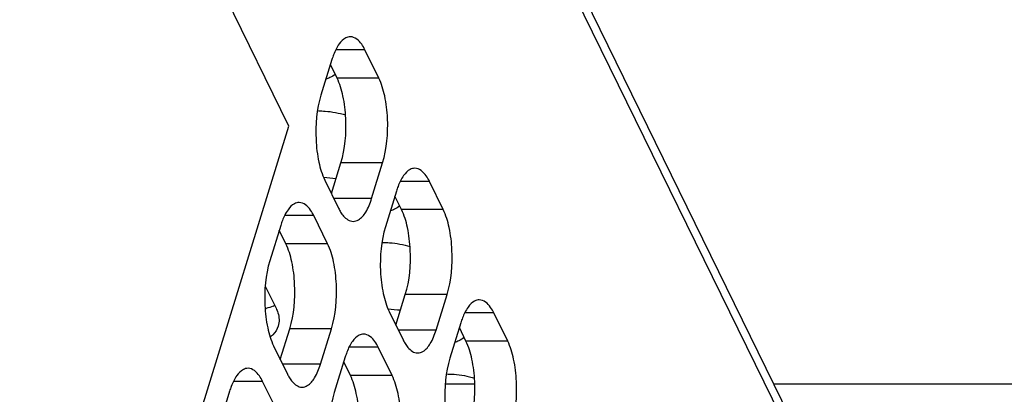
# Model space of a CAD drawing. Header units: millimetres. Extents: x 0 to 420, y 0 to 297.
# Tile 165 of 180: x 188.99 to 198.78, y 211.43 to 215.15. Entities that reach past the tile are written whole.
import ezdxf

# ---------------------------------------------------------------- set-up
doc = ezdxf.new("R2010")
doc.units = ezdxf.units.MM
doc.header["$LTSCALE"] = 23.1
doc.layers.get('0').update_dxf_attribs({"linetype": 'CONTINUOUS'})
doc.layers.add('ASSI', color=7, linetype='CONTINUOUS')

msp = doc.modelspace()

# ---------------------------------------------------------------- linework, layer by layer
at = {"color": 9, "linetype": 'CONTINUOUS'}
msp.add_line((199.161302, 205.907604), (189.122374, 226.364788), dxfattribs=at)
at = {"color": 7, "linetype": 'CONTINUOUS'}
for p, q in [((191.66819, 214.091797), (188.007687, 221.551116)), ((186.149077, 196.231943), (191.66819, 214.091797))]:
    msp.add_line(p, q, dxfattribs=at)
at = {"layer": 'ASSI', "color": 7, "linetype": 'CONTINUOUS'}
for p, q in [((199.150804, 206.105848), (189.192317, 226.399111)), ((192.561472, 214.56937), (192.424203, 214.849095)), ((192.095938, 214.752064), (191.987008, 214.399567)), ((192.146994, 214.56937), (192.081024, 214.703803)), ((192.090764, 213.422172), (192.18478, 213.726408)), ((192.490327, 213.373911), (192.599257, 213.726408)), ((192.024794, 213.556605), (192.162062, 213.276881)), ((193.20206, 213.263989), (193.064791, 213.543714)), ((192.736526, 213.446683), (192.627596, 213.094186)), ((192.787582, 213.263989), (192.721612, 213.398422)), ((192.053133, 212.924384), (191.915864, 213.204108)), ((191.587599, 213.107078), (191.478669, 212.754581)), ((191.638655, 212.924384), (191.572685, 213.058817)), ((191.433431, 212.50534), (191.5414, 212.285322)), ((192.731352, 212.116791), (192.825368, 212.421027)), ((193.130915, 212.06853), (193.239845, 212.421027)), ((192.665381, 212.251224), (192.80265, 211.9715)), ((193.842648, 211.958608), (193.705379, 212.238333)), ((193.377114, 212.141303), (193.268184, 211.788805)), ((191.582424, 211.777186), (191.67644, 212.081421)), ((191.981988, 211.728924), (192.090918, 212.081421)), ((193.42817, 211.958608), (193.3622, 212.093041)), ((191.516454, 211.911619), (191.653723, 211.631894)), ((192.69372, 211.619003), (192.556452, 211.898727)), ((192.228187, 211.801697), (192.119257, 211.4492)), ((192.279243, 211.619003), (192.213273, 211.753436)), ((191.544793, 211.279397), (191.407524, 211.559122)), ((191.07926, 211.462091), (190.97033, 211.109594)), ((193.515839, 211.53135), (193.222299, 211.53135)), ((201.077697, 211.53135), (196.488354, 211.53135))]:
    msp.add_line(p, q, dxfattribs=at)
at = {"layer": 'ASSI', "color": 9, "linetype": 'CONTINUOUS'}
for p, q in [((192.424203, 214.849095), (192.134065, 214.849095)), ((192.561472, 214.56937), (192.146994, 214.56937)), ((192.599257, 213.726408), (192.18478, 213.726408)), ((193.064791, 213.543714), (192.774653, 213.543714)), ((192.490327, 213.373911), (192.114447, 213.373911)), ((191.915864, 213.204108), (191.625726, 213.204108)), ((193.20206, 213.263989), (192.787582, 213.263989)), ((192.053133, 212.924384), (191.638655, 212.924384)), ((193.239845, 212.421027), (192.825368, 212.421027)), ((193.705379, 212.238333), (193.415241, 212.238333)), ((192.090918, 212.081421), (191.67644, 212.081421)), ((193.130915, 212.06853), (192.755035, 212.06853)), ((193.842648, 211.958608), (193.42817, 211.958608)), ((192.556452, 211.898727), (192.266314, 211.898727)), ((191.981988, 211.728924), (191.606108, 211.728924)), ((191.407524, 211.559122), (191.117387, 211.559122)), ((192.69372, 211.619003), (192.279243, 211.619003))]:
    msp.add_line(p, q, dxfattribs=at)
at = {"layer": 'ASSI', "color": 7, "linetype": 'CONTINUOUS'}
for centre, radius, start, end in [((192.823411, 214.528108), 0.761166, 159.076552, 162.8887167), ((193.463999, 213.222727), 0.761166, 159.076552, 162.8887167), ((192.315071, 212.883121), 0.761166, 159.076552, 162.8887167), ((191.310819, 212.820016), 0.552829, 282.6332346, 283.7836893), ((191.356068, 212.681887), 0.407276, 292.495016, 294.9920115), ((194.104587, 211.917346), 0.761166, 159.076552, 162.8887167), ((192.955659, 211.57774), 0.761166, 159.076552, 162.8887167), ((191.806732, 211.238135), 0.761166, 159.076552, 162.8887167)]:
    msp.add_arc(centre, radius, start, end, dxfattribs=at)
for points, knots in [([(192.279066, 214.97909), (192.263224, 214.979091), (192.217509, 214.966032), (192.15693, 214.900681), (192.126823, 214.837438), (192.112438, 214.799935)], [0, 0, 0, 0, 0.18501564, 0.53092222, 1, 1, 1, 1]), ([(192.424203, 214.849095), (192.414751, 214.868357), (192.383588, 214.92493), (192.324064, 214.979086), (192.279066, 214.97909)], [0, 0, 0, 0, 0.32287628, 1, 1, 1, 1]), ([(192.18478, 213.726408), (192.228505, 213.867904), (192.247221, 214.096013), (192.214558, 214.379668), (192.174605, 214.513106), (192.146994, 214.56937)], [0, 0, 0, 0, 0.51848124, 0.78058459, 1, 1, 1, 1]), ([(192.599257, 213.726408), (192.642983, 213.867904), (192.661698, 214.096013), (192.629036, 214.379668), (192.589082, 214.513106), (192.561472, 214.56937)], [0, 0, 0, 0, 0.51848124, 0.78058459, 1, 1, 1, 1]), ([(191.987008, 214.399567), (191.943283, 214.258072), (191.924567, 214.029962), (191.95723, 213.746307), (191.997183, 213.612869), (192.024794, 213.556605)], [0, 0, 0, 0, 0.51848124, 0.78058459, 1, 1, 1, 1]), ([(191.96211, 214.243394), (191.984078, 214.243394), (192.075179, 214.239678), (192.165597, 214.22249), (192.23196, 214.203034)], [0, 0, 0, 0, 0.24108179, 1, 1, 1, 1]), ([(192.919654, 213.673709), (192.903812, 213.67371), (192.858097, 213.660651), (192.797518, 213.5953), (192.767411, 213.532057), (192.753026, 213.494554)], [0, 0, 0, 0, 0.18501564, 0.53092222, 1, 1, 1, 1]), ([(193.064791, 213.543714), (193.055339, 213.562976), (193.024176, 213.61955), (192.964652, 213.673705), (192.919654, 213.673709)], [0, 0, 0, 0, 0.32287628, 1, 1, 1, 1]), ([(191.770727, 213.334103), (191.754885, 213.334104), (191.70917, 213.321046), (191.648591, 213.255694), (191.618483, 213.192451), (191.604098, 213.154949)], [0, 0, 0, 0, 0.18501564, 0.53092222, 1, 1, 1, 1]), ([(191.915864, 213.204108), (191.906411, 213.22337), (191.875248, 213.279944), (191.815724, 213.3341), (191.770727, 213.334103)], [0, 0, 0, 0, 0.32287628, 1, 1, 1, 1]), ([(192.307199, 213.146886), (192.325298, 213.146884), (192.378812, 213.164735), (192.444668, 213.248839), (192.475881, 213.327162), (192.490327, 213.373911)], [0, 0, 0, 0, 0.1768175, 0.52196498, 1, 1, 1, 1]), ([(192.182366, 213.239888), (192.191011, 213.225853), (192.220472, 213.18296), (192.270702, 213.146888), (192.307199, 213.146886)], [0, 0, 0, 0, 0.31113016, 1, 1, 1, 1]), ([(192.825368, 212.421027), (192.869093, 212.562523), (192.887809, 212.790632), (192.855146, 213.074287), (192.815193, 213.207725), (192.787582, 213.263989)], [0, 0, 0, 0, 0.51848124, 0.78058459, 1, 1, 1, 1]), ([(193.239845, 212.421027), (193.283571, 212.562523), (193.302286, 212.790632), (193.269623, 213.074287), (193.22967, 213.207725), (193.20206, 213.263989)], [0, 0, 0, 0, 0.51848124, 0.78058459, 1, 1, 1, 1]), ([(192.627596, 213.094186), (192.583871, 212.952691), (192.565155, 212.724581), (192.597818, 212.440926), (192.637771, 212.307488), (192.665381, 212.251224)], [0, 0, 0, 0, 0.51848124, 0.78058459, 1, 1, 1, 1]), ([(191.67644, 212.081421), (191.720166, 212.222917), (191.738882, 212.451027), (191.706219, 212.734682), (191.666265, 212.86812), (191.638655, 212.924384)], [0, 0, 0, 0, 0.51848124, 0.78058459, 1, 1, 1, 1]), ([(192.090918, 212.081421), (192.134643, 212.222917), (192.153359, 212.451027), (192.120696, 212.734682), (192.080743, 212.86812), (192.053133, 212.924384)], [0, 0, 0, 0, 0.51848124, 0.78058459, 1, 1, 1, 1]), ([(192.602697, 212.938013), (192.624666, 212.938013), (192.715767, 212.934297), (192.806185, 212.917109), (192.872547, 212.897653)], [0, 0, 0, 0, 0.24108179, 1, 1, 1, 1]), ([(191.478669, 212.754581), (191.434944, 212.613085), (191.416228, 212.384976), (191.448891, 212.101321), (191.488844, 211.967882), (191.516454, 211.911619)], [0, 0, 0, 0, 0.51848124, 0.78058459, 1, 1, 1, 1]), ([(193.560242, 212.368328), (193.5444, 212.368329), (193.498685, 212.35527), (193.438106, 212.289919), (193.407998, 212.226676), (193.393613, 212.189174)], [0, 0, 0, 0, 0.18501564, 0.53092222, 1, 1, 1, 1]), ([(193.705379, 212.238333), (193.695926, 212.257595), (193.664764, 212.314169), (193.60524, 212.368325), (193.560242, 212.368328)], [0, 0, 0, 0, 0.32287628, 1, 1, 1, 1]), ([(191.5414, 212.285322), (191.548665, 212.270517), (191.571504, 212.214885), (191.57493, 212.149912), (191.561997, 212.10811)], [0, 0, 0, 0, 0.2737353, 1, 1, 1, 1]), ([(191.561997, 212.10811), (191.552112, 212.076158), (191.526416, 212.035753), (191.492138, 212.005765), (191.48256, 211.998356)], [0, 0, 0, 0, 0.73417821, 1, 1, 1, 1]), ([(192.411315, 212.028722), (192.395472, 212.028723), (192.349758, 212.015665), (192.289179, 211.950313), (192.259071, 211.88707), (192.244686, 211.849568)], [0, 0, 0, 0, 0.18501564, 0.53092222, 1, 1, 1, 1]), ([(192.556452, 211.898727), (192.546999, 211.917989), (192.515836, 211.974563), (192.456312, 212.028719), (192.411315, 212.028722)], [0, 0, 0, 0, 0.32287628, 1, 1, 1, 1]), ([(192.947787, 211.841505), (192.965885, 211.841503), (193.0194, 211.859354), (193.085256, 211.943458), (193.116469, 212.021781), (193.130915, 212.06853)], [0, 0, 0, 0, 0.1768175, 0.52196498, 1, 1, 1, 1]), ([(192.822954, 211.934507), (192.831599, 211.920472), (192.86106, 211.877579), (192.911289, 211.841507), (192.947787, 211.841505)], [0, 0, 0, 0, 0.31113016, 1, 1, 1, 1]), ([(193.465956, 211.115646), (193.509681, 211.257142), (193.528397, 211.485251), (193.495734, 211.768906), (193.45578, 211.902344), (193.42817, 211.958608)], [0, 0, 0, 0, 0.51848124, 0.78058459, 1, 1, 1, 1]), ([(193.880433, 211.115646), (193.924158, 211.257142), (193.942874, 211.485251), (193.910211, 211.768906), (193.870258, 211.902344), (193.842648, 211.958608)], [0, 0, 0, 0, 0.51848124, 0.78058459, 1, 1, 1, 1]), ([(193.268184, 211.788805), (193.224459, 211.64731), (193.205743, 211.4192), (193.238406, 211.135545), (193.278359, 211.002107), (193.305969, 210.945843)], [0, 0, 0, 0, 0.51848124, 0.78058459, 1, 1, 1, 1]), ([(191.262388, 211.689117), (191.246545, 211.689118), (191.200831, 211.676059), (191.140252, 211.610708), (191.110144, 211.547465), (191.095759, 211.509962)], [0, 0, 0, 0, 0.18501564, 0.53092222, 1, 1, 1, 1]), ([(191.407524, 211.559122), (191.398072, 211.578384), (191.366909, 211.634957), (191.307385, 211.689113), (191.262388, 211.689117)], [0, 0, 0, 0, 0.32287628, 1, 1, 1, 1]), ([(191.79886, 211.501899), (191.816958, 211.501898), (191.870473, 211.519748), (191.936329, 211.603853), (191.967542, 211.682175), (191.981988, 211.728924)], [0, 0, 0, 0, 0.1768175, 0.52196498, 1, 1, 1, 1]), ([(191.674027, 211.594902), (191.682672, 211.580866), (191.712133, 211.537974), (191.762362, 211.501902), (191.79886, 211.501899)], [0, 0, 0, 0, 0.31113016, 1, 1, 1, 1]), ([(192.317028, 210.77604), (192.360754, 210.917536), (192.37947, 211.145646), (192.346807, 211.429301), (192.306853, 211.562739), (192.279243, 211.619003)], [0, 0, 0, 0, 0.51848124, 0.78058459, 1, 1, 1, 1]), ([(192.731506, 210.77604), (192.775231, 210.917536), (192.793947, 211.145646), (192.761284, 211.429301), (192.721331, 211.562739), (192.69372, 211.619003)], [0, 0, 0, 0, 0.51848124, 0.78058459, 1, 1, 1, 1]), ([(193.243285, 211.632632), (193.265254, 211.632632), (193.356355, 211.628916), (193.446773, 211.611728), (193.513135, 211.592272)], [0, 0, 0, 0, 0.24108179, 1, 1, 1, 1]), ([(192.119257, 211.4492), (192.075531, 211.307704), (192.056816, 211.079595), (192.089478, 210.79594), (192.129432, 210.662501), (192.157042, 210.606238)], [0, 0, 0, 0, 0.51848124, 0.78058459, 1, 1, 1, 1])]:
    msp.add_open_spline(points, degree=3, knots=knots, dxfattribs=at)
for points in [[(192.076789, 214.573157), (192.063376, 214.566689), (192.049572, 214.56099), (192.035548, 214.555982)], [(192.130039, 214.604913), (192.113394, 214.592663), (192.095404, 214.582134), (192.076789, 214.573157)], [(192.137016, 213.570553), (192.095596, 213.5717), (192.054181, 213.575849), (192.013285, 213.582513)], [(192.770627, 213.299532), (192.753982, 213.287283), (192.735992, 213.276753), (192.717377, 213.267776)], [(192.162062, 213.276881), (192.168259, 213.264253), (192.174989, 213.251864), (192.182366, 213.239888)], [(192.717377, 213.267776), (192.703963, 213.261308), (192.69016, 213.255609), (192.676136, 213.250601)], [(191.511894, 212.305599), (191.48944, 212.296294), (191.466139, 212.2889), (191.442534, 212.283108)], [(192.777603, 212.265172), (192.736184, 212.266319), (192.694769, 212.270468), (192.653873, 212.277132)], [(192.80265, 211.9715), (192.808847, 211.958872), (192.815577, 211.946483), (192.822954, 211.934507)], [(193.357965, 211.962395), (193.344551, 211.955927), (193.330748, 211.950228), (193.316724, 211.94522)], [(193.411215, 211.994151), (193.39457, 211.981902), (193.37658, 211.971372), (193.357965, 211.962395)], [(191.653723, 211.631894), (191.65992, 211.619267), (191.666649, 211.606878), (191.674027, 211.594902)]]:
    msp.add_open_spline(points, degree=3, dxfattribs=at)

doc.saveas('drawing.dxf')
